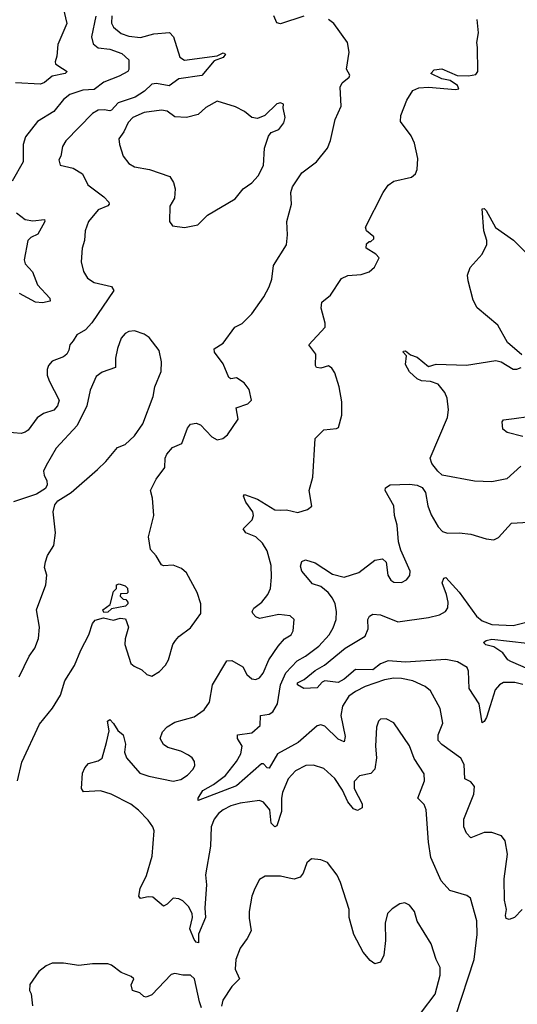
# Model space of a CAD drawing. Extents: x 1550320 to 1685906, y 509093 to 640511.
# Tile 145 of 256: x 1601916 to 1604507, y 592723 to 597844. Entities that reach past the tile are written whole.
import ezdxf

# ---------------------------------------------------------------- set-up
doc = ezdxf.new("R2010")
doc.units = 0

msp = doc.modelspace()

# ---------------------------------------------------------------- linework, layer by layer
at = {"layer": '0CON20XD'}
for points in [[(1602142.5, 597905), (1602161.8, 597825), (1602115.5, 597715), (1602110.6, 597655), (1602100.8, 597625), (1602102.5, 597615), (1602114.2, 597605), (1602163.3, 597575), (1602153.8, 597565), (1602085, 597550), (1602045, 597516.6), (1602025, 597508.2), (1601895, 597515.4)], [(1602395.6, 597865), (1602395.2, 597825.2), (1602404.8, 597804.8), (1602445, 597772.8), (1602485, 597759.2), (1602545, 597751.4), (1602615, 597771.2), (1602696.9, 597776.9), (1602716.5, 597755), (1602749.7, 597649.7), (1602775, 597634.2), (1602943.8, 597656.2), (1602975, 597672.5), (1602987.5, 597665), (1602975, 597647.5), (1602929.5, 597630.5), (1602865, 597554.4), (1602745, 597536.7), (1602695, 597500), (1602628.5, 597511.5), (1602605, 597508.5), (1602567, 597473), (1602518.5, 597441.5), (1602428.4, 597411.6), (1602395, 597373.9), (1602385, 597369.4), (1602355.7, 597375.7), (1602325, 597374.2), (1602295, 597356.5), (1602156.3, 597213.7), (1602138.6, 597185), (1602131.4, 597135), (1602120.8, 597115), (1602127.5, 597087.5), (1602195, 597071.1), (1602242.8, 597042.8), (1602271.4, 596985), (1602355, 596922.1), (1602381.4, 596895), (1602382.5, 596885), (1602374.5, 596875.5), (1602325.4, 596854.6), (1602274.4, 596795), (1602258.1, 596745), (1602254.4, 596695), (1602241.4, 596655), (1602236.9, 596585), (1602249.2, 596535), (1602269.8, 596499.8), (1602305, 596477.8), (1602395, 596455.6), (1602406.9, 596435), (1602292.8, 596267.2), (1602259.1, 596230.9), (1602214.3, 596205), (1602195.5, 596174.5), (1602177.5, 596152.5), (1602172.9, 596125), (1602162, 596105), (1602145, 596090.8), (1602085, 596067.5), (1602066.9, 596045), (1602060, 596025), (1602059.5, 595995), (1602069.1, 595965), (1602122.3, 595865), (1602113.8, 595835), (1602095, 595813.8), (1602040, 595795), (1602006.8, 595773.2), (1601960.3, 595709.7), (1601945, 595698.2), (1601925, 595690.9), (1601845, 595697.9)], [(1602312.7, 597862.7), (1602290.4, 597755), (1602298.9, 597718.9), (1602325, 597698), (1602385, 597690.8), (1602448.9, 597668.9), (1602484, 597635), (1602484.2, 597585), (1602478.8, 597575), (1602435, 597550.4), (1602355, 597518.9), (1602305, 597480.7), (1602245, 597476.8), (1602178, 597455), (1602145, 597429.2), (1602095, 597366.5), (1602010, 597315), (1601947.3, 597235), (1601934.5, 597195), (1601933.9, 597105), (1601877.5, 597005)], [(1601905.6, 593884.4), (1601928.5, 593981.5), (1602019.9, 594180.1), (1602087.1, 594262.9), (1602128.9, 594331.1), (1602151.9, 594405), (1602202.5, 594485), (1602234.3, 594565), (1602275.8, 594645), (1602295.7, 594704.3), (1602309.7, 594720.3), (1602352.5, 594732.5), (1602405, 594721.2), (1602439.3, 594730.7), (1602467.1, 594727.1), (1602482.9, 594685), (1602465.7, 594624.3), (1602464.3, 594594.3), (1602495.8, 594495.8), (1602511.7, 594481.7), (1602553, 594463), (1602578.8, 594438.8), (1602605, 594430), (1602645, 594454.2), (1602675, 594486), (1602691.4, 594515), (1602714.2, 594595), (1602727.5, 594615), (1602745, 594636), (1602805, 594681.4), (1602836.4, 594723.6), (1602858.8, 594755), (1602859.2, 594805), (1602840.8, 594865), (1602785, 594966.7), (1602759.7, 594989.7), (1602715, 595007.5), (1602665, 595004), (1602655, 595008.8), (1602626.7, 595055), (1602597.7, 595087.7), (1602587.5, 595155), (1602614.2, 595265), (1602608, 595355), (1602598, 595395), (1602627.1, 595455), (1602672, 595515), (1602673, 595563), (1602682.2, 595585), (1602711.3, 595618.7), (1602760.3, 595639.7), (1602790.5, 595719.5), (1602805, 595740), (1602835, 595746), (1602857, 595737), (1602916.2, 595675), (1602945, 595658), (1602974.2, 595665.8), (1602998, 595685), (1603053.9, 595766.1), (1603043.8, 595825), (1603103.4, 595846.6), (1603123.8, 595865), (1603110.3, 595920.3), (1603084.4, 595954.4), (1603045, 595982), (1603015, 595976.7), (1603005, 595982.5), (1602975, 596053.3), (1602930, 596115), (1602928.3, 596131.7), (1602975, 596161.2), (1603036.7, 596245), (1603075, 596263.8), (1603125.5, 596314.5), (1603187.6, 596402.4), (1603215.5, 596454.5), (1603228.6, 596495), (1603238.1, 596565), (1603306.1, 596673.9), (1603311.1, 596725), (1603306.9, 596795), (1603331.4, 596885), (1603328, 596945), (1603337.5, 596975), (1603385, 597048), (1603462.5, 597105), (1603519.2, 597175), (1603534.4, 597215), (1603558.1, 597325), (1603590.8, 597395), (1603585, 597492.5), (1603594.6, 597515.4), (1603631.2, 597545), (1603635.8, 597555), (1603617.3, 597587.3), (1603631.5, 597675), (1603622.9, 597725), (1603551.1, 597825), (1603525, 597844.6)], [(1603395, 597861.8), (1603275, 597823.1), (1603255, 597828), (1603239.5, 597865)], [(1604299.5, 597699.5), (1604295.8, 597725), (1604305.6, 597775), (1604298.6, 597845)], [(1604187.2, 592665), (1604282.5, 592955), (1604298.5, 593085), (1604297, 593157), (1604264.2, 593274.2), (1604245, 593288), (1604156, 593315), (1604110.9, 593365), (1604056.2, 593486.2), (1604044.5, 593565.5), (1604032.7, 593735), (1604021.5, 593761.5), (1603990, 593795), (1604023.8, 593885), (1604021.4, 593921.4), (1603970.9, 594000.9), (1603945, 594068), (1603865, 594186.2), (1603825, 594208), (1603795, 594206), (1603784.2, 594195.8), (1603773.9, 594163.9), (1603769.4, 594065), (1603774.4, 594005), (1603764.6, 593945.4), (1603745, 593922.9), (1603685, 593910.6), (1603658.5, 593881.5), (1603658.5, 593845), (1603700, 593765), (1603700, 593745), (1603675, 593730), (1603655, 593740), (1603625, 593776.5), (1603597.1, 593837.1), (1603556.6, 593896.6), (1603499.4, 593949.4), (1603446.9, 593966.9), (1603405.4, 593964.6), (1603352.4, 593937.6), (1603314.7, 593895.3), (1603284.7, 593825), (1603278.8, 593795), (1603280, 593725), (1603255, 593650.8), (1603245, 593645.8), (1603225.4, 593665.4), (1603219.2, 593735), (1603185, 593773.6), (1603165, 593782.7), (1603065, 593769.2), (1603015, 593754.6), (1602975, 593734.6), (1602950.9, 593715), (1602929.2, 593685), (1602913.9, 593645), (1602910.4, 593545), (1602884.5, 593395.5), (1602888.2, 593345), (1602880, 593225), (1602883, 593175), (1602846.7, 593086.7), (1602847.9, 593042.1), (1602835, 593045.6), (1602825, 593060), (1602802.9, 593115), (1602816.6, 593175), (1602814.6, 593195), (1602795, 593231.9), (1602765, 593261.1), (1602745, 593272), (1602715.9, 593274.1), (1602685, 593243.8), (1602665, 593233.8), (1602609.7, 593279.7), (1602585, 593281.4), (1602545, 593273.3), (1602536.7, 593285), (1602544.5, 593325), (1602576.9, 593393.1), (1602606.8, 593493.2), (1602616.1, 593625), (1602609.6, 593645), (1602585, 593681.1), (1602535, 593733.3), (1602495, 593762.9), (1602393.3, 593815), (1602337.7, 593832.3), (1602248.3, 593828.3), (1602237.5, 593845), (1602244.2, 593925), (1602255, 593953.3), (1602275, 593976), (1602325, 593989.2), (1602345, 594003.8), (1602368.6, 594085), (1602382.9, 594145), (1602374.2, 594195.8), (1602385, 594203.3), (1602405, 594183.8), (1602427.2, 594147.2), (1602454.5, 594124.5), (1602466.9, 594075), (1602462.9, 594035), (1602472.7, 594005), (1602542.5, 593925), (1602588.6, 593908.6), (1602715, 593883.3), (1602755, 593891.4), (1602790, 593915), (1602820, 593945), (1602828, 593965), (1602826.7, 593985), (1602813.8, 594005), (1602795, 594019.2), (1602755, 594038.6), (1602688.3, 594058.3), (1602664.3, 594074.3), (1602647.5, 594105), (1602659.5, 594140.5), (1602683.4, 594166.6), (1602725, 594191.1), (1602825, 594218.6), (1602876.2, 594253.8), (1602904.2, 594295), (1602920.8, 594385), (1602995, 594510), (1603020.9, 594510.9), (1603077.8, 594477.8), (1603098.3, 594438.3), (1603125, 594416.2), (1603145, 594412), (1603165, 594421.2), (1603184.2, 594445), (1603213.1, 594515), (1603261.4, 594585), (1603295, 594622.9), (1603329.2, 594645), (1603340.8, 594665), (1603346, 594725), (1603325, 594742.5), (1603265, 594750.6), (1603165, 594729.4), (1603145, 594737.5), (1603130, 594755), (1603127.1, 594765), (1603135, 594783.8), (1603177.8, 594815), (1603207.5, 594855), (1603221.5, 594885), (1603227.5, 594945), (1603225.5, 595005), (1603205, 595081.2), (1603181.1, 595121.1), (1603145, 595154.5), (1603094.2, 595175), (1603080, 595195), (1603127.1, 595242.9), (1603134.5, 595265), (1603130, 595285), (1603094.6, 595335), (1603082.5, 595365), (1603086.4, 595373.6), (1603155, 595350), (1603245, 595295.4), (1603275, 595293.8), (1603305, 595294.5), (1603365, 595280), (1603415, 595296.7), (1603437, 595313), (1603424.3, 595395), (1603443.1, 595465), (1603454.2, 595665), (1603499.3, 595710.7), (1603565, 595717.5), (1603576.4, 595723.6), (1603593, 595787), (1603593.6, 595856.4), (1603579.2, 595935), (1603556.9, 596006.9), (1603541.7, 596031.7), (1603525, 596043.3), (1603485, 596031.2), (1603462.5, 596035), (1603456.7, 596045), (1603457.5, 596105), (1603422.3, 596152.3), (1603506, 596245), (1603507.5, 596265), (1603485.9, 596344.1), (1603488.8, 596375), (1603535, 596412), (1603591.7, 596498.3), (1603625, 596514.3), (1603695, 596518.8), (1603735, 596533.3), (1603763.6, 596556.4), (1603787.5, 596605), (1603770, 596625), (1603720, 596655), (1603721.7, 596678.3), (1603735, 596690), (1603745, 596690), (1603760, 596705), (1603760, 596715), (1603722.5, 596745), (1603717.5, 596765), (1603808.6, 596945), (1603835, 596984), (1603865, 597004.2), (1603955.6, 597024.4), (1603976.8, 597043.2), (1603985.8, 597065), (1603988.6, 597121.4), (1603972.1, 597202.1), (1603955, 597240), (1603898.8, 597315), (1603901.2, 597345), (1603931.2, 597425), (1603963.8, 597475), (1603995, 597490), (1604045, 597493.2), (1604185, 597481.2), (1604202.5, 597485), (1604195, 597502.5), (1604158, 597528), (1604115, 597535.8), (1604057.5, 597565), (1604075, 597583.3), (1604115, 597588.8), (1604194, 597554), (1604252.7, 597552.7), (1604291.2, 597558.8), (1604302, 597575), (1604299.5, 597699.5)], [(1602775, 596763.8), (1602843.6, 596776.4), (1602895, 596826.7), (1603038.3, 596911.7), (1603080, 596965), (1603125, 596995.7), (1603158.5, 597031.5), (1603185.5, 597085), (1603191.4, 597175), (1603212, 597238), (1603225, 597257.5), (1603265, 597273.3), (1603292.3, 597307.7), (1603298, 597335), (1603287.5, 597385), (1603290, 597405), (1603275, 597412.5), (1603255, 597406.7), (1603192.5, 597345), (1603155, 597330), (1603125.8, 597335.8), (1603087.4, 597367.4), (1603040.8, 597390.8), (1602945, 597420), (1602885, 597387.1), (1602845, 597350.4), (1602785, 597334.5), (1602725, 597339.1), (1602685, 597368.4), (1602655, 597374.2), (1602565, 597362), (1602505.4, 597334.6), (1602480.7, 597309.3), (1602458.9, 597261.1), (1602433.1, 597225), (1602435.5, 597195.5), (1602455, 597133.8), (1602485, 597095.7), (1602515, 597079.4), (1602592.5, 597065), (1602697.8, 597027.8), (1602717.9, 596997.9), (1602725.8, 596965), (1602722.5, 596915), (1602698.6, 596875), (1602696.7, 596795), (1602712.3, 596772.3), (1602775, 596763.8)], [(1604530.5, 596100.5), (1604455.5, 596165.5), (1604405.8, 596255), (1604298.5, 596345), (1604276.9, 596385), (1604250.8, 596485), (1604248.4, 596515), (1604261.4, 596555), (1604324.6, 596625), (1604347.7, 596675), (1604348.8, 596695), (1604332.3, 596745), (1604325, 596860), (1604335, 596862.5), (1604345, 596851.2), (1604393.5, 596763.5), (1604487.4, 596697.4), (1604565, 596618.8)], [(1601899.4, 596839.4), (1601944.2, 596804.2), (1601985, 596797.3), (1602045.5, 596805.5), (1602046.9, 596795), (1602036.9, 596775), (1602011.6, 596728.4), (1601975, 596711.8), (1601958.5, 596695), (1601939.1, 596595), (1601945.5, 596575), (1601983, 596533), (1602008.5, 596465), (1602074, 596395), (1602075, 596380), (1602035, 596370.5), (1601999.2, 596375), (1601915, 596419.3)], [(1601913.8, 594426.2), (1601965, 594533.8), (1601995.4, 594574.6), (1602014.4, 594625), (1602020, 594685), (1602004.2, 594774.2), (1602051.8, 594905), (1602058.6, 594955), (1602045.8, 594995), (1602050, 595025), (1602062.1, 595057.9), (1602095, 595110), (1602102.5, 595175), (1602090.6, 595285), (1602099.4, 595320.6), (1602115, 595342), (1602184, 595385), (1602322, 595505), (1602365, 595545.7), (1602425, 595618.8), (1602465, 595634), (1602515, 595680), (1602557.6, 595742.4), (1602611.5, 595885), (1602620, 595935), (1602653.1, 596015), (1602655.6, 596065), (1602642.7, 596122.7), (1602590.7, 596190.7), (1602565, 596207.8), (1602515, 596225.8), (1602485, 596221.4), (1602465, 596211.4), (1602445, 596188), (1602426, 596134), (1602416.1, 596083.9), (1602415.8, 596035), (1602345, 596010.8), (1602315, 595988), (1602283.4, 595916.6), (1602266.2, 595835), (1602215.9, 595734.1), (1602107.1, 595615), (1602054, 595525), (1602041.2, 595495), (1602043.3, 595475), (1602058, 595445), (1602058.8, 595425), (1602051.2, 595405), (1602003.7, 595376.3), (1601885, 595336.7)], [(1604525, 595521.5), (1604453.4, 595456.6), (1604375, 595439.5), (1604285, 595443.6), (1604116.7, 595475), (1604092.5, 595495), (1604062, 595535), (1604054, 595564), (1604143.1, 595775), (1604149.5, 595815), (1604141.2, 595875), (1604130, 595905), (1604095, 595948.6), (1604055, 595961.4), (1604007.5, 595965), (1603985, 595976.7), (1603945, 596013.3), (1603925, 596050), (1603930, 596095), (1603913.3, 596115), (1603915, 596120), (1603925, 596122.5), (1603951.4, 596101.4), (1603985, 596089.2), (1604045, 596040), (1604085, 596052), (1604243.3, 596046.7), (1604395, 596071.2), (1604422.5, 596065), (1604485, 596026.7), (1604505, 596026.2), (1604527.5, 596035)], [(1604535, 595675.3), (1604455, 595696.9), (1604431.4, 595715), (1604428.3, 595751.7), (1604435, 595763.3), (1604491.1, 595768.9), (1604565, 595780)], [(1604532.5, 593215), (1604493.3, 593175), (1604465, 593163.5), (1604449.7, 593169.7), (1604445.6, 593185), (1604450, 593215), (1604440, 593265), (1604439.1, 593375), (1604456.1, 593503.9), (1604443.1, 593573.1), (1604425, 593599.4), (1604375, 593615.6), (1604335, 593616.9), (1604265, 593588.8), (1604242.1, 593612.1), (1604228.6, 593645), (1604228.1, 593685), (1604280.6, 593815), (1604284.2, 593855), (1604265, 593880), (1604233.8, 593895), (1604230.3, 593970.3), (1604213.7, 594003.7), (1604115, 594073.8), (1604094.7, 594095), (1604094.7, 594125), (1604119.6, 594185), (1604105, 594261.2), (1604055, 594352.9), (1604028, 594375), (1603963.8, 594405), (1603905, 594417.8), (1603865, 594419.1), (1603815, 594410.3), (1603714.8, 594375.2), (1603665, 594350.4), (1603630, 594325), (1603596.9, 594273.1), (1603589.2, 594225), (1603610.3, 594115), (1603605, 594087.1), (1603575, 594102), (1603505, 594169.2), (1603485, 594175.5), (1603465, 594171.5), (1603365.4, 594084.6), (1603259.1, 594025), (1603215, 593951.1), (1603205, 593952.9), (1603185, 593972.7), (1603175, 593973.2), (1603045, 593859.8), (1602905, 593805.8), (1602845, 593782.5), (1602845.8, 593795), (1602870.7, 593835), (1602925, 593865.8), (1602987.4, 593912.6), (1603044.8, 593985), (1603067, 594025), (1603074.7, 594065), (1603050, 594105), (1603050, 594125), (1603125, 594135.5), (1603167.6, 594172.4), (1603170, 594225), (1603215, 594231.1), (1603235, 594244.6), (1603257.9, 594285), (1603274.2, 594385), (1603302.7, 594447.3), (1603360.3, 594509.7), (1603405, 594533.2), (1603474.2, 594585.8), (1603528.2, 594645), (1603549.2, 594680.8), (1603563.6, 594725), (1603565.8, 594765), (1603558, 594805), (1603544.3, 594835), (1603521.8, 594865), (1603485, 594895.9), (1603440.1, 594910.1), (1603403.7, 594953.7), (1603384.7, 594975), (1603377.9, 595002.1), (1603384.8, 595025.2), (1603405, 595034.7), (1603455, 595018.4), (1603545, 594960.7), (1603605, 594945.3), (1603681.7, 594968.3), (1603765, 595032.5), (1603805, 595040), (1603825, 595022.5), (1603832.9, 594955), (1603848.8, 594928.8), (1603865, 594918.8), (1603905, 594916.2), (1603929.7, 594930.3), (1603946.8, 594953.2), (1603950, 594975), (1603900, 595085), (1603888.1, 595128.1), (1603881.4, 595215), (1603868.6, 595265), (1603864.3, 595315), (1603820, 595395), (1603821.2, 595408.8), (1603845, 595424.2), (1603945, 595428.2), (1603985, 595422.2), (1604011.1, 595411.1), (1604029.4, 595385), (1604042.1, 595315), (1604058.3, 595268.3), (1604095, 595206.2), (1604117.5, 595182.5), (1604143, 595173), (1604204.2, 595175.8), (1604265, 595168.6), (1604345, 595144), (1604385, 595138.8), (1604408.7, 595151.3), (1604476.2, 595225), (1604565, 595230.2)], [(1602355, 594760), (1602350, 594775), (1602387, 594803), (1602405, 594870), (1602420, 594885), (1602420, 594905), (1602435, 594910), (1602465, 594900), (1602477, 594887), (1602480, 594865), (1602475, 594860), (1602441.7, 594858.3), (1602440, 594845), (1602455, 594830), (1602468.3, 594828.3), (1602480, 594815), (1602480, 594805), (1602467, 594793), (1602395, 594780), (1602375, 594762.5), (1602355, 594760)], [(1604535, 594385.3), (1604495, 594396.8), (1604435, 594396.5), (1604414.3, 594385), (1604391.5, 594358.5), (1604365.5, 594275.5), (1604346.7, 594215), (1604335, 594192.9), (1604325, 594186.2), (1604308.8, 594285), (1604255.9, 594365.9), (1604253.1, 594455), (1604245.7, 594475), (1604195, 594504.6), (1604135, 594516.9), (1603925, 594503.1), (1603835, 594508.9), (1603795, 594492.9), (1603755, 594462.6), (1603665, 594463.9), (1603605, 594414.2), (1603575, 594397.4), (1603505.5, 594404.5), (1603491.7, 594398.3), (1603465, 594368.8), (1603395, 594366), (1603362.5, 594385), (1603362.5, 594395), (1603398.3, 594411.7), (1603455, 594459.6), (1603503.9, 594486.1), (1603610.5, 594575), (1603715, 594638.1), (1603730.7, 594675), (1603728.5, 594725), (1603738.1, 594741.9), (1603755, 594752), (1603795, 594747.7), (1603885, 594712.5), (1604044.6, 594735.4), (1604101.4, 594748.6), (1604133.8, 594765), (1604145.5, 594784.5), (1604146.4, 594815), (1604139.2, 594855), (1604116.5, 594915), (1604125, 594940), (1604135, 594942.5), (1604205, 594866.2), (1604295, 594741.3), (1604325, 594717.3), (1604375, 594698.2), (1604485, 594692.4), (1604595, 594720.3)], [(1604605, 594448.1), (1604472.9, 594505), (1604457.1, 594515), (1604431.7, 594551.7), (1604385, 594581.4), (1604342.7, 594592.7), (1604331.2, 594605), (1604344.3, 594615), (1604375, 594621.6), (1604558.1, 594601.9)], [(1604007.8, 592682.2), (1604078.9, 592775), (1604105.6, 592875), (1604105.7, 592915), (1604084.3, 592955), (1604057.9, 593037.9), (1603986, 593155), (1603972.5, 593205), (1603945, 593238.8), (1603920.7, 593250.7), (1603895, 593246), (1603855, 593220), (1603831.4, 593195), (1603818.8, 593145), (1603820.6, 593055), (1603812.3, 592977.7), (1603795, 592942.5), (1603765, 592933.3), (1603740.5, 592950.5), (1603704.2, 592994.2), (1603656.1, 593086.1), (1603632.5, 593175), (1603632.5, 593215), (1603586.6, 593356.6), (1603569.2, 593395), (1603519.8, 593459.8), (1603485, 593474.2), (1603435, 593480), (1603411.1, 593458.9), (1603393.1, 593405), (1603376.2, 593383.8), (1603345, 593374.2), (1603318.6, 593378.6), (1603275, 593388.8), (1603195, 593390), (1603165, 593372.5), (1603140, 593325), (1603124.4, 593285.6), (1603111.4, 593205), (1603110.3, 593170.3), (1603120.8, 593105), (1603101.4, 593065), (1603064.5, 593015.5), (1603042.5, 592955), (1603039.1, 592905), (1603060.9, 592855), (1603020.5, 592815), (1602974.5, 592745), (1602967.2, 592712.8)], [(1602863.8, 592705), (1602852.1, 592735), (1602826.7, 592855), (1602806.2, 592875), (1602765, 592874.3), (1602725, 592882.9), (1602705, 592878.6), (1602605, 592772), (1602575, 592760), (1602563.2, 592763.2), (1602542.7, 592782.7), (1602503.8, 592795), (1602496.1, 592823.9), (1602510, 592855), (1602496.7, 592866.7), (1602445, 592888.8), (1602395, 592926.7), (1602375, 592933.3), (1602295, 592933.8), (1602225, 592924.2), (1602143.9, 592936.1), (1602085, 592936.7), (1602055, 592923.3), (1602017, 592893), (1601970, 592825), (1601967.5, 592795), (1601976.4, 592776.4), (1601983.8, 592715)]]:
    msp.add_lwpolyline(points, dxfattribs=at)

doc.saveas('drawing.dxf')
